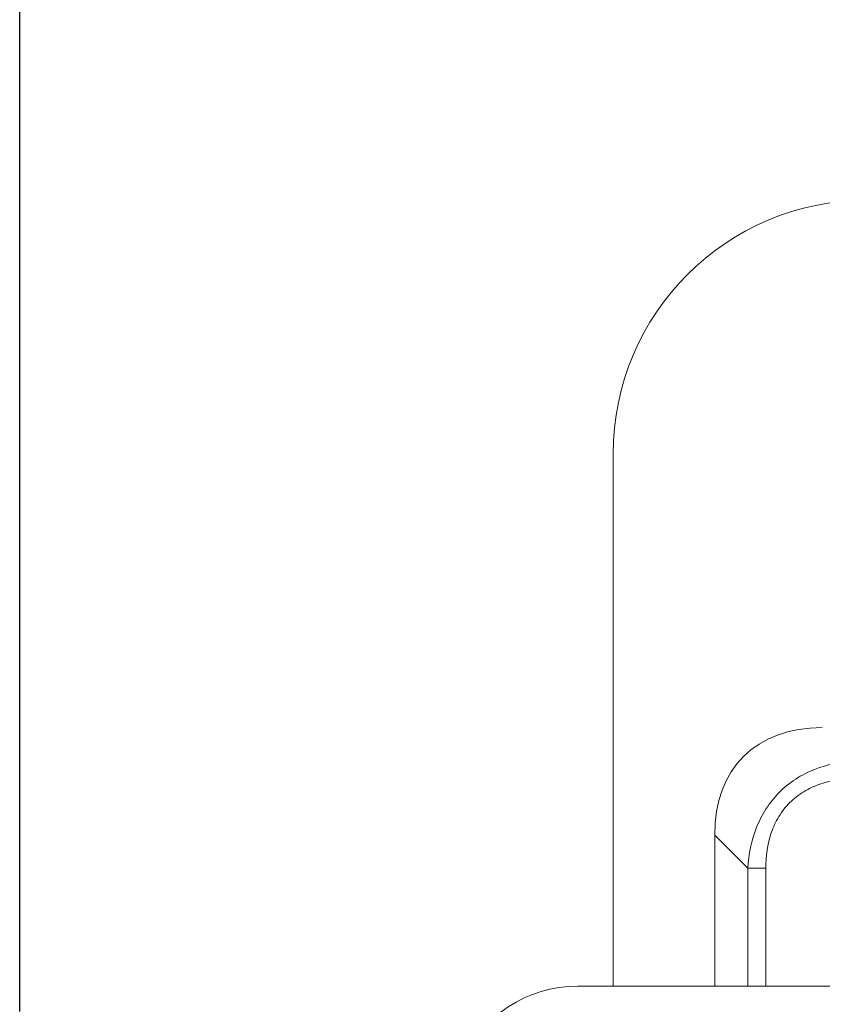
# Model space of a CAD drawing. Header units: millimetres. Extents: x 38 to 345, y 39 to 594.
# Tile 22 of 46: x 38 to 54, y 495 to 515. Entities that reach past the tile are written whole.
import ezdxf

# ---------------------------------------------------------------- set-up
doc = ezdxf.new("R2010")
doc.units = ezdxf.units.MM
doc.layers.add('DIM', color=7, linetype='Continuous')
doc.styles.get("Standard").update_dxf_attribs({"font": 'txt.shx'})
doc.dimstyles.new('ISO-25', dxfattribs={"dimtxt": 5, "dimasz": 5, "dimexe": 1, "dimexo": 1, "dimgap": 1, "dimtad": 0, "dimdsep": 46, "dimtxsty": 'Standard', "dimcen": 1, "dimadec": 0, "dimazin": 0, "dimtfac": 1, "dimtmove": 0, "dimatfit": 3, "dimfxl": 0, "dimarcsym": 0})

# ---------------------------------------------------------------- blocks, each defined once
blk = doc.blocks.new('*D6')
at = {"layer": 'Defpoints', "color": 0}
for p in [(78.271, 524.042), (38.271, 494.042), (78.271, 494.042)]:
    blk.add_point(p, dxfattribs=at)
at = {"layer": 'DIM', "color": 0, "lineweight": -2}
for p, q in [((38.271, 495.042), (38.271, 525.042)), ((78.271, 495.042), (78.271, 525.042)), ((43.271, 524.042), (53.521, 524.042)), ((73.271, 524.042), (63.021, 524.042))]:
    blk.add_line(p, q, dxfattribs=at)
at = {"layer": 'DIM', "color": 0}
for points in [[(43.271, 524.875), (43.271, 523.208), (38.271, 524.042)], [(73.271, 524.875), (73.271, 523.208), (78.271, 524.042)]]:
    blk.add_solid(points, dxfattribs=at)
at = {"layer": 'DIM', "color": 0, "lineweight": 0, "insert": (58.271, 524.042), "char_height": 5, "attachment_point": 5}
blk.add_mtext('40', dxfattribs=at)

msp = doc.modelspace()

# ---------------------------------------------------------------- linework, layer by layer
at = {"color": 7, "linetype": 'Continuous', "lineweight": 0}
for p, q in [((49.971, 495.542), (49.971, 506.042)), ((51.971, 498.521), (52.625, 497.867)), ((51.971, 495.542), (51.971, 498.521)), ((52.978, 497.867), (52.625, 497.867)), ((52.625, 495.542), (52.625, 497.867)), ((52.978, 497.867), (52.978, 495.542)), ((66.271, 495.542), (49.271, 495.542))]:
    msp.add_line(p, q, dxfattribs=at)
for centre, radius, end in [((54.971, 506.042), 5, 180), ((49.271, 493.042), 2.5, 156.4218)]:
    msp.add_arc(centre, radius, 90, end, dxfattribs=at)
msp.add_ellipse((56.214, 496.399), major_axis=(-3.674, 3.674), ratio=0.57735, start_param=-0.523599, end_param=0.523599, dxfattribs=at)
for points, knots in [([(52.625, 497.867), (52.641, 498.142), (52.723, 498.557), (52.975, 499.05), (53.237, 499.376), (53.562, 499.638), (54.056, 499.89), (54.471, 499.972), (54.746, 499.988)], [0, 0, 0, 0, 0.249553, 0.374772, 0.5, 0.625227, 0.750447, 1, 1, 1, 1]), ([(52.978, 497.867), (52.978, 498.103), (53.026, 498.462), (53.224, 498.892), (53.442, 499.171), (53.721, 499.389), (54.151, 499.587), (54.51, 499.635), (54.746, 499.635)], [0, 0, 0, 0, 0.251202, 0.37589, 0.500001, 0.624112, 0.748806, 1, 1, 1, 1])]:
    msp.add_open_spline(points, degree=3, knots=knots, dxfattribs=at)

# ---------------------------------------------------------------- dimensions: what is measured, and where the dimension line sits
at = {"layer": 'DIM', "lineweight": 0}
dim = msp.add_linear_dim(base=(78.271, 524.042), p1=(38.271, 494.042), p2=(78.271, 494.042), dimstyle='ISO-25', dxfattribs=at)
dim.commit()
dim.dimension.update_dxf_attribs({"geometry": '*D6', "text_midpoint": (58.271, 524.042)})

doc.saveas('drawing.dxf')
